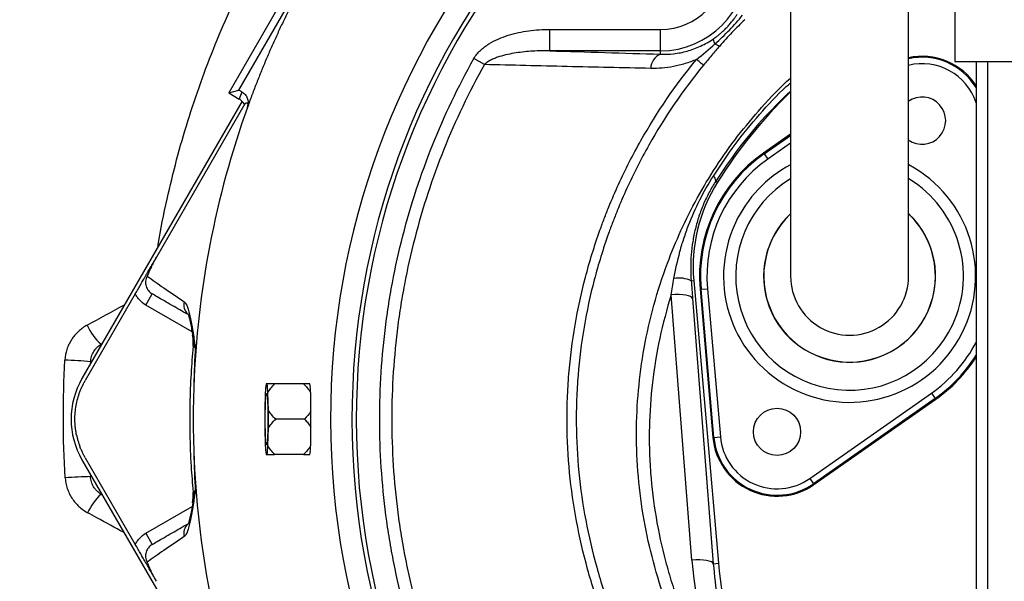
# Model space of a CAD drawing. Header units: millimetres. Extents: x 1880 to 3530, y 1446 to 3560.
# Tile 6 of 20: x 2339 to 2798, y 2324 to 2586. Entities that reach past the tile are written whole.
import ezdxf

# ---------------------------------------------------------------- set-up
doc = ezdxf.new("R2010")
doc.units = ezdxf.units.MM
doc.header["$LTSCALE"] = 2

msp = doc.modelspace()

# ---------------------------------------------------------------- linework, layer by layer
at = {"color": 7, "linetype": 'Continuous', "lineweight": 25}
for p, q in [((2511.85, 2681.95), (2436.76, 2551.9)), ((2441.48, 2553.16), (2513.11, 2677.22)), ((2775.23, 2626.48), (2775.23, 2566.48)), ((2586.45, 2571.51), (2586.45, 2581.5)), ((2586.45, 2581.5), (2638.1, 2581.5)), ((2638.1, 2571.51), (2638.1, 2581.5)), ((2638.1, 2571.51), (2586.45, 2571.51)), ((2638.1, 2569.93), (2638.1, 2571.51)), ((2556.01, 2565.11), (2551.07, 2567.88)), ((2775.23, 2566.48), (2925.23, 2566.48)), ((2785.23, 2566.48), (2785.23, 1475.86)), ((2790.52, 2566.48), (2790.52, 1475.86)), ((2436.76, 2551.9), (2441.48, 2553.16)), ((2442.86, 2552.36), (2441.48, 2553.16)), ((2442.97, 2548.04), (2368.33, 2418.77)), ((2436.76, 2551.9), (2441.69, 2549.05)), ((2444.28, 2546.76), (2403.1, 2475.42)), ((2698.73, 2532.68), (2686.08, 2523.82)), ((2686.35, 2523.43), (2686.08, 2523.82)), ((2686.35, 2523.43), (2688.07, 2520.98)), ((2663.86, 2510.82), (2664.64, 2510.32)), ((2652.39, 2464.33), (2653.54, 2464.43)), ((2653.54, 2464.43), (2665.06, 2332.71)), ((2656.97, 2460.42), (2659.96, 2460.68)), ((2659.96, 2460.68), (2665.99, 2391.66)), ((2393.21, 2458.29), (2369.88, 2417.88)), ((2398.09, 2453.03), (2401.09, 2458.23)), ((2652.74, 2334.23), (2643.09, 2457.83)), ((2653.04, 2456.11), (2662.7, 2332.51)), ((2656.97, 2460.42), (2656.5, 2460.38)), ((2656.5, 2460.38), (2662.54, 2391.36)), ((2663.01, 2391.4), (2656.97, 2460.42)), ((2454.66, 2416.33), (2454.18, 2416.33)), ((2471.6, 2416.33), (2458.18, 2416.33)), ((2453.82, 2412.15), (2453.58, 2404.06)), ((2455.26, 2404.06), (2455.02, 2412.15)), ((2707.64, 2372.24), (2764.39, 2411.98)), ((2764.39, 2411.98), (2766.11, 2409.52)), ((2766.11, 2409.52), (2709.36, 2369.79)), ((2709.63, 2369.4), (2766.38, 2409.14)), ((2766.11, 2409.52), (2766.38, 2409.14)), ((2472.08, 2399.88), (2458.66, 2399.88)), ((2453.58, 2395.7), (2453.82, 2387.61)), ((2455.02, 2387.61), (2455.26, 2395.7)), ((2663.01, 2391.4), (2662.54, 2391.36)), ((2663.01, 2391.4), (2665.99, 2391.66)), ((2454.18, 2383.43), (2454.66, 2383.43)), ((2471.6, 2383.43), (2458.18, 2383.43)), ((2368.33, 2380.99), (2442.95, 2251.75)), ((2369.88, 2381.88), (2393.21, 2341.46)), ((2707.64, 2372.24), (2709.36, 2369.79)), ((2709.36, 2369.79), (2709.63, 2369.4)), ((2398.09, 2346.72), (2401.09, 2341.53)), ((2662.7, 2332.51), (2665.06, 2332.71))]:
    msp.add_line(p, q, dxfattribs=at)
at = {"color": 8, "linetype": 'Continuous', "lineweight": 25}
for p, q in [((2686.35, 2523.43), (2698.73, 2532.1)), ((2698.73, 2528.44), (2688.07, 2520.98)), ((2419.67, 2440.58), (2398.09, 2453.03)), ((2377.73, 2435.04), (2377.27, 2434.77)), ((2377.27, 2434.77), (2377.49, 2434.63)), ((2372.36, 2426.64), (2372.33, 2425.7)), ((2372.74, 2426.4), (2372.36, 2426.64)), ((2372.3, 2374.12), (2372.33, 2373.1)), ((2372.33, 2373.1), (2372.74, 2373.36)), ((2377.49, 2365.13), (2377.23, 2364.96)), ((2377.23, 2364.96), (2377.77, 2364.64)), ((2398.09, 2346.72), (2419.66, 2359.18))]:
    msp.add_line(p, q, dxfattribs=at)
at = {"color": 7, "linetype": 'Continuous', "lineweight": 25, "flags": 128}
for points in [[(2658.12, 2564.8), (2658, 2564.9), (2657.78, 2565.07), (2657.48, 2565.32), (2657.09, 2565.63), (2656.63, 2566.01), (2656.09, 2566.45), (2655.49, 2566.94), (2654.83, 2567.48)], [(2653.04, 2456.11), (2652.76, 2456.57), (2652.13, 2456.99), (2651.18, 2457.34), (2649.94, 2457.62), (2648.45, 2457.81), (2646.77, 2457.91), (2644.97, 2457.92), (2643.09, 2457.83)], [(2453.81, 2399.88), (2453.82, 2402.77), (2453.88, 2405.5), (2453.96, 2407.9), (2454.07, 2409.84), (2454.2, 2411.19), (2454.34, 2411.89), (2454.49, 2411.89), (2454.64, 2411.19), (2454.77, 2409.84), (2454.88, 2407.9), (2454.96, 2405.5), (2455.01, 2402.77), (2455.03, 2399.88), (2455.01, 2396.98), (2454.96, 2394.26), (2454.88, 2391.85), (2454.77, 2389.92), (2454.64, 2388.56), (2454.49, 2387.87), (2454.34, 2387.87), (2454.2, 2388.56), (2454.07, 2389.92), (2453.96, 2391.85), (2453.88, 2394.26), (2453.82, 2396.98), (2453.81, 2399.88)], [(2455.02, 2402.6), (2455, 2399.88), (2455.02, 2397.16)], [(2662.7, 2332.51), (2662.41, 2332.97), (2661.78, 2333.39), (2660.83, 2333.74), (2659.59, 2334.02), (2658.11, 2334.21), (2656.43, 2334.31), (2654.62, 2334.32), (2652.74, 2334.23)]]:
    msp.add_lwpolyline(points, dxfattribs=at)
at = {"color": 7, "linetype": 'Continuous', "lineweight": 25}
msp.add_circle((2692.42, 2393.97), 11, dxfattribs=at)
for centre, radius, start, end in [((2864.23, 2471.4), 984, 117.07261, 210.37115), ((2864.23, 2471.4), 983.65, 117.07261, 210.37115), ((2850.23, 2399.88), 365.99, 100.3891, 259.77), ((2850.23, 2399.88), 356, 100.645, 259.4797), ((2850.23, 2399.88), 354, 100.6592, 259.4196), ((2638.1, 2612.01), 40.5, 270, 0), ((2638.1, 2612.01), 30.51, 270, 0), ((2640.84, 2563.12), 7.34, 111.9587, 178.6034), ((2760.04, 2538.98), 30, 32.8932, 102.2777), ((2853.23, 2405.07), 436, 160.2559, 160.7178), ((2857.55, 2388.79), 228, 134.2286, 147.7901), ((2760.04, 2538.98), 11, 234.2003, 125.8235), ((2726.23, 2466.48), 70, 125, 185), ((2726.23, 2466.48), 69.53, 125, 185), ((2726.23, 2466.48), 66.53, 125, 185), ((2660.95, 2510.87), 2.91, 359.024, 52.3381), ((2727.26, 2470.88), 74, 147.7901, 185), ((2726.23, 2466.48), 40, 133.7051, 0), ((2726.23, 2466.48), 40, 0, 46.4647), ((2646.82, 2452.93), 12.69, 63.9371, 101.3053), ((2726.23, 2466.48), 27.5, 180, 0.042), ((2394.95, 2454.68), 26.63, 204.4594, 228.3721), ((2400.2, 2435.65), 20, 354.826, 9.1758), ((2726.23, 2466.48), 70, 305, 327.4431), ((2347.02, 2133.58), 294.15, 85.058, 87.4013), ((2401.05, 2399.88), 37.78, 150, 210), ((2494.15, 2410.71), 40.36, 172.0043, 177.9643), ((2414.68, 2410.71), 40.36, 2.0357, 7.9957), ((2456.59, 2413.36), 18.29, 4.8226, 9.3352), ((2785.06, 2399.88), 331.51, 179.2774, 180.7226), ((2123.78, 2399.88), 331.51, 359.2774, 0.7226), ((2494.15, 2389.04), 40.36, 182.0357, 187.9957), ((2414.68, 2389.04), 40.36, 352.0043, 357.9643), ((2692.42, 2393.97), 30, 185, 305), ((2692.42, 2393.97), 29.53, 185, 305), ((2692.42, 2393.97), 26.53, 185, 305), ((2456.59, 2386.39), 18.29, 350.6648, 355.1774), ((2378.87, 2098.9), 274.28, 91.3662, 93.8356), ((2397.75, 2343.64), 29.6, 133.917, 154.699), ((2400.2, 2364.11), 20, 350.7418, 5.1516), ((2852.35, 2349.1), 188, 185, 220.3633)]:
    msp.add_arc(centre, radius, start, end, dxfattribs=at)
at = {"color": 8, "linetype": 'Continuous', "lineweight": 25}
for centre, radius, start, end in [((2760.04, 2538.98), 29.53, 31.4482, 102.4331), ((2760.04, 2538.98), 26.53, 18.2729, 103.946), ((2726.23, 2466.48), 58.76, 155, 61.9126), ((2726.23, 2466.48), 58.76, 117.9349, 155), ((2726.23, 2466.48), 53.11, 121.2863, 335), ((2726.23, 2466.48), 53.11, 335, 58.6126), ((2726.23, 2466.48), 40.08, 133.6962, 335), ((2726.23, 2466.48), 40.08, 335, 46.6175), ((2421.7, 2453.17), 5.93, 166.1575, 226.0222), ((2726.23, 2466.48), 66.53, 305, 332.479), ((2726.23, 2466.48), 69.53, 305, 328.0577), ((2421.72, 2346.59), 5.94, 133.3115, 193.7659)]:
    msp.add_arc(centre, radius, start, end, dxfattribs=at)
at = {"color": 7, "linetype": 'Continuous', "lineweight": 25}
for centre, major_axis, ratio, start_param, end_param in [((2851.2, 2410.92), (32.91, 375.03), 0.999566, 1.65459, 1.677825), ((2851.2, 2388.84), (-32.91, 375.03), 0.999566, 1.463768, 1.487003), ((2852.35, 2349.81), (0, 200.22), 0.999956, 1.648737, 2.346462)]:
    msp.add_ellipse(centre, major_axis=major_axis, ratio=ratio, start_param=start_param, end_param=end_param, dxfattribs=at)
for points, knots in [([(2753.23, 1544.25), (2726.83, 1544.68), (2700.56, 1546.31), (2648.27, 1551.92), (2622.26, 1555.91), (2583.42, 1563.7), (2570.58, 1566.58), (2545.12, 1572.9), (2532.5, 1576.34), (2494.95, 1587.49), (2470.34, 1596.02), (2421.95, 1615.25), (2398.17, 1625.94), (2363.15, 1643.64), (2351.58, 1649.82), (2334.39, 1659.51), (2328.69, 1662.81), (2317.34, 1669.55), (2311.71, 1672.98), (2283.83, 1690.41), (2262.31, 1705.25), (2220.81, 1736.7), (2200.83, 1753.3), (2162.41, 1788.26), (2143.96, 1806.61), (2117.45, 1835.47), (2108.81, 1845.31), (2096.15, 1860.41), (2091.98, 1865.5), (2085.79, 1873.22), (2083.74, 1875.81), (2079.68, 1881.01), (2077.67, 1883.62), (2059.68, 1907.15), (2044.76, 1928.64), (2027.4, 1956.19), (2023.99, 1961.73), (2017.31, 1972.89), (2014.03, 1978.5), (2004.36, 1995.42), (1998.15, 2006.83), (1980.18, 2041.4), (1969.11, 2064.93), (1948.81, 2112.97), (1939.58, 2137.47), (1929.22, 2168.73), (1927.21, 2175.01), (1923.33, 2187.56), (1921.45, 2193.85), (1916.02, 2212.75), (1912.66, 2225.38), (1903.34, 2263.41), (1898.17, 2288.91), (1889.85, 2340.21), (1886.72, 2366.02), (1882.51, 2417.93), (1881.43, 2444.04), (1881.41, 2476.88), (1881.47, 2483.46), (1881.72, 2496.63), (1881.92, 2503.21), (1882.7, 2522.91), (1883.48, 2536), (1886.59, 2575.1), (1889.68, 2600.97), (1897.88, 2652.33), (1902.98, 2677.81), (1915.22, 2728.4), (1922.37, 2753.49), (1934.65, 2790.83), (1939.01, 2803.22), (1948.25, 2827.91), (1953.11, 2840.13), (1968.35, 2876.38), (1979.41, 2900.01), (2003.32, 2946.25), (2016.16, 2968.86), (2043.62, 3013.03), (2058.25, 3034.6), (2081.55, 3066.15), (2089.55, 3076.54), (2101.89, 3091.92), (2106.06, 3097.01), (2114.52, 3107.12), (2118.79, 3112.13), (2140.37, 3136.9), (2158.33, 3155.9), (2195.6, 3192.33), (2214.9, 3209.76), (2254.84, 3243.05), (2275.47, 3258.92), (2307.44, 3281.53), (2318.27, 3288.87), (2334.76, 3299.57), (2340.31, 3303.09), (2351.48, 3310.02), (2357.11, 3313.44), (2374.11, 3323.53), (2385.58, 3330.03), (2402.98, 3339.42), (2408.81, 3342.49), (2416.14, 3346.26), (2417.61, 3347.01), (2420.52, 3348.54), (2421.97, 3349.33), (2426.29, 3351.74), (2429.13, 3353.42), (2431.92, 3355.16)], [0, 0, 0, 0, 0.03125, 0.03125, 0.0625, 0.0625, 0.078125, 0.078125, 0.09375, 0.09375, 0.125, 0.125, 0.15625, 0.15625, 0.171875, 0.171875, 0.179687, 0.179687, 0.1875, 0.1875, 0.21875, 0.21875, 0.25, 0.25, 0.28125, 0.28125, 0.296875, 0.296875, 0.304687, 0.304687, 0.308594, 0.308594, 0.3125, 0.3125, 0.34375, 0.34375, 0.351562, 0.351562, 0.359375, 0.359375, 0.375, 0.375, 0.40625, 0.40625, 0.4375, 0.4375, 0.445312, 0.445312, 0.453125, 0.453125, 0.46875, 0.46875, 0.5, 0.5, 0.53125, 0.53125, 0.5625, 0.5625, 0.570312, 0.570312, 0.578125, 0.578125, 0.59375, 0.59375, 0.625, 0.625, 0.65625, 0.65625, 0.6875, 0.6875, 0.703125, 0.703125, 0.71875, 0.71875, 0.75, 0.75, 0.78125, 0.78125, 0.8125, 0.8125, 0.828125, 0.828125, 0.835937, 0.835937, 0.84375, 0.84375, 0.875, 0.875, 0.90625, 0.90625, 0.9375, 0.9375, 0.953125, 0.953125, 0.960938, 0.960938, 0.96875, 0.96875, 0.984375, 0.984375, 0.992188, 0.992188, 0.994141, 0.994141, 0.996094, 0.996094, 1, 1, 1, 1]), ([(2521.74, 2677.38), (2521.1, 2676.63), (2519.84, 2675.13), (2517.96, 2672.86), (2516.1, 2670.57), (2514.25, 2668.28), (2512.42, 2665.98), (2510.61, 2663.66), (2508.81, 2661.33), (2507.04, 2658.99), (2505.27, 2656.64), (2503.53, 2654.28), (2501.79, 2651.9), (2500.08, 2649.52), (2498.38, 2647.12), (2496.7, 2644.71), (2495.04, 2642.29), (2493.39, 2639.85), (2491.76, 2637.41), (2490.14, 2634.95), (2488.55, 2632.49), (2486.96, 2630.01), (2485.4, 2627.52), (2483.85, 2625.01), (2482.32, 2622.5), (2480.8, 2619.98), (2479.3, 2617.44), (2477.33, 2614.04), (2474.9, 2609.77), (2472.06, 2604.61), (2469.29, 2599.42), (2466.6, 2594.19), (2463.98, 2588.93), (2461.43, 2583.63), (2458.96, 2578.3), (2456.55, 2572.94), (2454.23, 2567.54), (2451.97, 2562.11), (2449.79, 2556.65), (2447.68, 2551.15), (2446.33, 2547.46), (2445.66, 2545.61)], [0, 0, 0, 0, 0.019276, 0.038541, 0.057795, 0.077041, 0.096279, 0.11551, 0.134734, 0.153953, 0.173168, 0.192379, 0.211587, 0.230793, 0.249999, 0.269205, 0.288411, 0.307619, 0.32683, 0.346045, 0.365264, 0.384489, 0.40372, 0.422958, 0.442205, 0.46146, 0.480725, 0.500001, 0.538542, 0.577042, 0.615511, 0.653954, 0.692379, 0.730794, 0.769204, 0.807619, 0.846045, 0.884488, 0.922957, 0.961459, 1, 1, 1, 1]), ([(2698.73, 2623.09), (2698.73, 2616.41), (2698.73, 2603.16), (2698.73, 2583.65), (2698.73, 2564.88), (2698.73, 2547.05), (2698.73, 2530.47), (2698.73, 2515.42), (2698.73, 2502.77), (2698.73, 2492.58), (2698.73, 2484.87), (2698.73, 2479.16), (2698.73, 2474.51), (2698.73, 2471.01), (2698.73, 2468.44), (2698.73, 2467.13), (2698.73, 2466.48)], [0, 0, 0, 0, 0.079644, 0.158009, 0.235124, 0.311015, 0.385614, 0.459005, 0.531252, 0.593311, 0.65426, 0.714301, 0.773508, 0.85087, 0.926319, 1, 1, 1, 1]), ([(2753.73, 2466.48), (2753.73, 2466.88), (2753.73, 2467.72), (2753.73, 2469.16), (2753.73, 2471.07), (2753.73, 2473.53), (2753.73, 2476.68), (2753.73, 2480.56), (2753.73, 2485.74), (2753.73, 2492.96), (2753.73, 2502.63), (2753.73, 2514.84), (2753.73, 2529.05), (2753.73, 2545.1), (2753.73, 2562.78), (2753.73, 2581.85), (2753.73, 2602.1), (2753.73, 2616.01), (2753.73, 2623.09)], [0, 0, 0, 0, 0.0455211, 0.094717, 0.1476107, 0.2042751, 0.251456, 0.3008578, 0.3524187, 0.406213, 0.4702248, 0.5372899, 0.6071724, 0.6799071, 0.755587, 0.8341508, 0.9156094, 1, 1, 1, 1]), ([(2662.9, 2577.2), (2663.14, 2577.37), (2663.61, 2577.7), (2664.29, 2578.21), (2664.91, 2578.69), (2665.49, 2579.15), (2666.37, 2579.89), (2667.53, 2580.93), (2668.95, 2582.33), (2670.29, 2583.8), (2671.4, 2585.13), (2672.31, 2586.34), (2673.08, 2587.41), (2673.59, 2588.19), (2673.86, 2588.59)], [0, 0, 0, 0, 0.056649, 0.109936, 0.159864, 0.206441, 0.249676, 0.377422, 0.499016, 0.621386, 0.749674, 0.82396, 0.907391, 1, 1, 1, 1]), ([(2663.47, 2574.73), (2664.64, 2575.75), (2665.78, 2576.8), (2668.01, 2578.95), (2669.1, 2580.04), (2671.24, 2582.28), (2672.29, 2583.41), (2674.35, 2585.73), (2675.35, 2586.91), (2676.32, 2588.12)], [0, 0, 0, 0, 0.25, 0.25, 0.5, 0.5, 0.75, 0.75, 1, 1, 1, 1]), ([(2677.4, 2586), (2675.36, 2584.05), (2673.36, 2582.06), (2669.45, 2577.97), (2667.52, 2575.87), (2665.67, 2573.74)], [0, 0, 0, 0, 0.5, 0.5, 1, 1, 1, 1]), ([(2551.07, 2567.88), (2551.89, 2569.34), (2552.94, 2570.6), (2554.73, 2572.29), (2555.37, 2572.83), (2556.69, 2573.83), (2557.37, 2574.29), (2559.46, 2575.59), (2560.92, 2576.34), (2563.93, 2577.66), (2565.49, 2578.24), (2570.19, 2579.71), (2573.38, 2580.39), (2579.86, 2581.29), (2583.16, 2581.5), (2586.45, 2581.5)], [0, 0, 0, 0, 0.125, 0.125, 0.1875, 0.1875, 0.25, 0.25, 0.375, 0.375, 0.5, 0.5, 0.75, 0.75, 1, 1, 1, 1]), ([(2638.1, 2569.93), (2640.11, 2569.85), (2642.14, 2569.92), (2645.24, 2570.27), (2646.29, 2570.43), (2648.39, 2570.84), (2649.44, 2571.08), (2652.6, 2571.96), (2654.7, 2572.72), (2657.84, 2574.17), (2658.88, 2574.72), (2660.92, 2575.88), (2661.92, 2576.52), (2662.9, 2577.2)], [0, 0, 0, 0, 0.25, 0.25, 0.375, 0.375, 0.5, 0.5, 0.75, 0.75, 0.875, 0.875, 1, 1, 1, 1]), ([(2663.47, 2574.73), (2663.18, 2575.38), (2662.98, 2575.92), (2662.78, 2576.76), (2662.79, 2577.05), (2662.9, 2577.2)], [0, 0, 0, 0, 0.5, 0.5, 1, 1, 1, 1]), ([(2586.45, 2571.51), (2583.82, 2571.55), (2581.18, 2571.49), (2575.93, 2571.18), (2573.31, 2570.92), (2569.41, 2570.32), (2568.11, 2570.08), (2565.53, 2569.51), (2564.25, 2569.19), (2562.36, 2568.59), (2561.74, 2568.38), (2560.5, 2567.9), (2559.89, 2567.64), (2558.7, 2567.06), (2558.12, 2566.74), (2557.01, 2566.01), (2556.48, 2565.6), (2556.01, 2565.11)], [0, 0, 0, 0, 0.25, 0.25, 0.5, 0.5, 0.625, 0.625, 0.75, 0.75, 0.8125, 0.8125, 0.875, 0.875, 0.9375, 0.9375, 1, 1, 1, 1]), ([(2665.67, 2573.74), (2664.39, 2572.28), (2663.13, 2570.8), (2660.62, 2567.82), (2659.37, 2566.32), (2658.12, 2564.8)], [0, 0, 0, 0, 0.5, 0.5, 1, 1, 1, 1]), ([(2665.67, 2573.74), (2665.51, 2573.71), (2665.24, 2573.78), (2664.5, 2574.11), (2664.03, 2574.38), (2663.47, 2574.73)], [0, 0, 0, 0, 0.5, 0.5, 1, 1, 1, 1]), ([(2554.02, 2226.68), (2546.45, 2239.66), (2539.82, 2252.98), (2528.33, 2280.26), (2523.48, 2294.22), (2517.56, 2315.65), (2515.82, 2322.87), (2513.54, 2333.83), (2512.84, 2337.5), (2511.56, 2344.89), (2510.98, 2348.61), (2508.38, 2367.15), (2507.29, 2381.98), (2507.03, 2411.61), (2507.85, 2426.42), (2510.1, 2444.93), (2510.61, 2448.63), (2511.75, 2456.03), (2512.39, 2459.73), (2514.47, 2470.79), (2516.09, 2478.08), (2521.65, 2499.71), (2526.26, 2513.8), (2537.3, 2541.33), (2543.72, 2554.77), (2551.07, 2567.88)], [0, 0, 0, 0, 0.125, 0.125, 0.25, 0.25, 0.3125, 0.3125, 0.34375, 0.34375, 0.375, 0.375, 0.5, 0.5, 0.625, 0.625, 0.65625, 0.65625, 0.6875, 0.6875, 0.75, 0.75, 0.875, 0.875, 1, 1, 1, 1]), ([(2654.31, 2227.1), (2645.52, 2239.76), (2637.54, 2252.84), (2626.76, 2273.07), (2623.36, 2279.92), (2619.36, 2288.61), (2618.58, 2290.35), (2617.03, 2293.85), (2616.26, 2295.61), (2614.01, 2300.9), (2612.59, 2304.47), (2609.89, 2311.68), (2608.62, 2315.33), (2606.24, 2322.65), (2605.13, 2326.33), (2602.05, 2337.39), (2600.32, 2344.83), (2597.53, 2359.8), (2596.46, 2367.34), (2594.97, 2382.54), (2594.57, 2390.19), (2594.49, 2399.83), (2594.5, 2401.76), (2594.56, 2405.62), (2594.61, 2407.54), (2594.83, 2413.31), (2595.05, 2417.13), (2595.99, 2428.56), (2596.95, 2436.13), (2599.52, 2451.13), (2601.13, 2458.58), (2605, 2473.35), (2607.26, 2480.68), (2610.5, 2489.76), (2611.17, 2491.57), (2612.54, 2495.17), (2613.25, 2496.96), (2615.42, 2502.3), (2616.93, 2505.81), (2621.71, 2516.24), (2625.17, 2523.03), (2636.42, 2542.91), (2645.03, 2555.53), (2654.83, 2567.48)], [0, 0, 0, 0, 0.125, 0.125, 0.1875, 0.1875, 0.203125, 0.203125, 0.21875, 0.21875, 0.25, 0.25, 0.28125, 0.28125, 0.3125, 0.3125, 0.375, 0.375, 0.4375, 0.4375, 0.5, 0.5, 0.515625, 0.515625, 0.53125, 0.53125, 0.5625, 0.5625, 0.625, 0.625, 0.6875, 0.6875, 0.75, 0.75, 0.765625, 0.765625, 0.78125, 0.78125, 0.8125, 0.8125, 0.875, 0.875, 1, 1, 1, 1]), ([(2654.83, 2567.48), (2653.08, 2566.72), (2651.31, 2566.08), (2648.64, 2565.26), (2647.74, 2565.01), (2645.95, 2564.57), (2645.04, 2564.37), (2640.56, 2563.51), (2637.01, 2563.23), (2633.51, 2563.3)], [0, 0, 0, 0, 0.25, 0.25, 0.375, 0.375, 0.5, 0.5, 1, 1, 1, 1]), ([(2556.01, 2565.11), (2548.79, 2552.26), (2542.49, 2539.08), (2531.65, 2512.08), (2527.11, 2498.26), (2521.64, 2477.06), (2520.05, 2469.92), (2517.99, 2459.07), (2517.36, 2455.44), (2516.23, 2448.18), (2515.73, 2444.55), (2513.51, 2426.4), (2512.68, 2411.88), (2512.9, 2382.81), (2513.94, 2368.27), (2516.45, 2350.08), (2517.02, 2346.44), (2518.26, 2339.18), (2518.95, 2335.56), (2520.43, 2328.34), (2521.23, 2324.74), (2522.95, 2317.59), (2523.86, 2314.03), (2528.72, 2296.34), (2533.51, 2282.51), (2542.04, 2262.25), (2545.11, 2255.57), (2551.71, 2242.39), (2555.22, 2235.91), (2558.95, 2229.55)], [0, 0, 0, 0, 0.125, 0.125, 0.25, 0.25, 0.3125, 0.3125, 0.34375, 0.34375, 0.375, 0.375, 0.5, 0.5, 0.625, 0.625, 0.65625, 0.65625, 0.6875, 0.6875, 0.71875, 0.71875, 0.75, 0.75, 0.875, 0.875, 0.9375, 0.9375, 1, 1, 1, 1]), ([(2633.51, 2563.3), (2620.46, 2563.57), (2607.5, 2563.86), (2581.68, 2564.47), (2568.82, 2564.78), (2556.01, 2565.11)], [0, 0, 0, 0, 0.5, 0.5, 1, 1, 1, 1]), ([(2658.12, 2564.8), (2648.48, 2553.02), (2640, 2540.59), (2628.94, 2520.99), (2625.53, 2514.3), (2620.83, 2504.03), (2619.34, 2500.56), (2617.2, 2495.31), (2616.51, 2493.54), (2615.16, 2490), (2614.5, 2488.21), (2611.31, 2479.26), (2609.09, 2472.04), (2605.29, 2457.49), (2603.7, 2450.15), (2601.18, 2435.37), (2600.25, 2427.92), (2599.33, 2416.66), (2599.11, 2412.89), (2598.9, 2407.21), (2598.85, 2405.32), (2598.8, 2401.52), (2598.79, 2399.61), (2598.87, 2390.12), (2599.28, 2382.58), (2600.75, 2367.61), (2601.82, 2360.19), (2604.59, 2345.44), (2606.3, 2338.12), (2609.34, 2327.22), (2610.44, 2323.6), (2612.79, 2316.39), (2614.05, 2312.79), (2616.72, 2305.69), (2618.12, 2302.18), (2621.08, 2295.23), (2622.61, 2291.78), (2627.34, 2281.51), (2630.68, 2274.77), (2641.28, 2254.81), (2649.1, 2241.9), (2657.7, 2229.4)], [0, 0, 0, 0, 0.125, 0.125, 0.1875, 0.1875, 0.21875, 0.21875, 0.234375, 0.234375, 0.25, 0.25, 0.3125, 0.3125, 0.375, 0.375, 0.4375, 0.4375, 0.46875, 0.46875, 0.484375, 0.484375, 0.5, 0.5, 0.5625, 0.5625, 0.625, 0.625, 0.6875, 0.6875, 0.71875, 0.71875, 0.75, 0.75, 0.78125, 0.78125, 0.8125, 0.8125, 0.875, 0.875, 1, 1, 1, 1]), ([(2444.1, 2546.45), (2443.84, 2546.99), (2443.5, 2547.49), (2442.89, 2548.15), (2442.67, 2548.35), (2442.2, 2548.73), (2441.95, 2548.9), (2441.69, 2549.05)], [0, 0, 0, 0, 0.5, 0.5, 0.75, 0.75, 1, 1, 1, 1]), ([(2442.86, 2552.36), (2443.44, 2552.03), (2443.95, 2551.61), (2444.82, 2550.61), (2445.17, 2550.05), (2445.67, 2548.82), (2445.81, 2548.18), (2445.89, 2546.85), (2445.82, 2546.19), (2445.64, 2545.56)], [0, 0, 0, 0, 0.25, 0.25, 0.5, 0.5, 0.75, 0.75, 1, 1, 1, 1]), ([(2445.49, 2545.15), (2438, 2524.28), (2432.13, 2502.83), (2423.76, 2459.27), (2421.26, 2437.18), (2420.48, 2415.02)], [0, 0, 0, 0, 0.5, 0.5, 1, 1, 1, 1]), ([(2445.51, 2545.14), (2445.53, 2545.2), (2445.56, 2545.33), (2445.61, 2545.49), (2445.65, 2545.63), (2445.68, 2545.75), (2445.71, 2545.86), (2445.72, 2545.94), (2445.74, 2546.02), (2445.74, 2546.09), (2445.75, 2546.16), (2445.76, 2546.24), (2445.76, 2546.36), (2445.76, 2546.51), (2445.73, 2546.7), (2445.67, 2546.87), (2445.56, 2547.04), (2445.39, 2547.16), (2445.16, 2547.19), (2444.89, 2547.13), (2444.59, 2546.99), (2444.39, 2546.84), (2444.28, 2546.76)], [0, 0, 0, 0, 0.004435, 0.008874, 0.01332, 0.017778, 0.022249, 0.026739, 0.031249, 0.038052, 0.045551, 0.053747, 0.062638, 0.09142, 0.125381, 0.182807, 0.250661, 0.365347, 0.500628, 0.648588, 0.815045, 1, 1, 1, 1]), ([(2644.33, 2465.37), (2645.05, 2469.58), (2645.98, 2473.77), (2647.69, 2480), (2648.31, 2482.07), (2649.66, 2486.16), (2650.38, 2488.19), (2652.7, 2494.21), (2654.44, 2498.15), (2658.32, 2505.84), (2660.44, 2509.56), (2662.73, 2513.17)], [0, 0, 0, 0, 0.25, 0.25, 0.375, 0.375, 0.5, 0.5, 0.75, 0.75, 1, 1, 1, 1]), ([(2663.86, 2510.82), (2662.78, 2509.14), (2661.77, 2507.41), (2659.88, 2503.86), (2659, 2502.03), (2657.39, 2498.28), (2656.66, 2496.37), (2655.37, 2492.51), (2654.81, 2490.55), (2653.84, 2486.6), (2653.43, 2484.61), (2652.78, 2480.57), (2652.54, 2478.53), (2652.06, 2472.42), (2652.07, 2468.36), (2652.39, 2464.33)], [0, 0, 0, 0, 0.125, 0.125, 0.25, 0.25, 0.375, 0.375, 0.5, 0.5, 0.625, 0.625, 0.75, 0.75, 1, 1, 1, 1]), ([(2393.21, 2458.29), (2393.65, 2459.05), (2394.07, 2459.79), (2394.91, 2461.24), (2395.32, 2461.94), (2396.11, 2463.31), (2396.49, 2463.98), (2397.08, 2465), (2397.28, 2465.34), (2397.59, 2465.88), (2397.69, 2466.06), (2397.91, 2466.43), (2398.02, 2466.63), (2398.24, 2467.01), (2398.35, 2467.19), (2398.56, 2467.57), (2398.67, 2467.76), (2398.99, 2468.3), (2399.19, 2468.65), (2399.79, 2469.68), (2400.17, 2470.35), (2400.97, 2471.73), (2401.37, 2472.43), (2402.22, 2473.89), (2402.66, 2474.65), (2403.1, 2475.42)], [0, 0, 0, 0, 0.125, 0.125, 0.25, 0.25, 0.375, 0.375, 0.4375, 0.4375, 0.46875, 0.46875, 0.5, 0.5, 0.53125, 0.53125, 0.5625, 0.5625, 0.625, 0.625, 0.75, 0.75, 0.875, 0.875, 1, 1, 1, 1]), ([(2403.1, 2475.42), (2402.61, 2474.58), (2402.15, 2473.75), (2401.29, 2472.11), (2400.89, 2471.33), (2400.18, 2469.84), (2399.85, 2469.12), (2399.4, 2468.09), (2399.26, 2467.76), (2398.99, 2467.1), (2398.86, 2466.77), (2398.73, 2466.46)], [0, 0, 0, 0, 0.25, 0.25, 0.5, 0.5, 0.75, 0.75, 0.875, 0.875, 1, 1, 1, 1]), ([(2398.73, 2466.46), (2398.33, 2465.76), (2398.09, 2464.98), (2397.96, 2463.8), (2397.96, 2463.4), (2398.03, 2462.61), (2398.11, 2462.23), (2398.34, 2461.47), (2398.49, 2461.1), (2398.85, 2460.4), (2399.07, 2460.07), (2399.56, 2459.45), (2399.84, 2459.17), (2400.43, 2458.66), (2400.75, 2458.43), (2401.09, 2458.23)], [0, 0, 0, 0, 0.25, 0.25, 0.375, 0.375, 0.5, 0.5, 0.625, 0.625, 0.75, 0.75, 0.875, 0.875, 1, 1, 1, 1]), ([(2398.73, 2466.46), (2401.11, 2464.8), (2403.69, 2463), (2409.39, 2459.06), (2412.5, 2456.92), (2415.95, 2454.58)], [0, 0, 0, 0, 0.5, 0.5, 1, 1, 1, 1]), ([(2398.09, 2453.03), (2397.03, 2453.64), (2396.09, 2454.4), (2394.85, 2455.73), (2394.46, 2456.21), (2393.78, 2457.22), (2393.47, 2457.74), (2393.21, 2458.29)], [0, 0, 0, 0, 0.5, 0.5, 0.75, 0.75, 1, 1, 1, 1]), ([(2417.48, 2448.77), (2415.08, 2450.15), (2409.86, 2453.17), (2404.72, 2456.13), (2401.84, 2457.8), (2401.09, 2458.23)], [0, 0, 0, 0, 0.387627, 0.84247, 1, 1, 1, 1]), ([(2643.09, 2457.83), (2640.98, 2451.12), (2639.2, 2444.36), (2636.29, 2430.73), (2635.15, 2423.85), (2633.52, 2410), (2633.03, 2403.02), (2632.85, 2394.22), (2632.83, 2392.45), (2632.84, 2388.93), (2632.87, 2387.16), (2633.01, 2381.89), (2633.19, 2378.39), (2634.5, 2360.96), (2636.84, 2347.22), (2641.33, 2330.31), (2642.3, 2326.93), (2643.88, 2321.9), (2644.43, 2320.22), (2645.56, 2316.88), (2646.15, 2315.2), (2647.36, 2311.88), (2647.98, 2310.22), (2649.25, 2306.93), (2649.91, 2305.3), (2651.92, 2300.41), (2653.3, 2297.17), (2660.43, 2281.1), (2666.85, 2268.61), (2677.61, 2250.46), (2681.38, 2244.5), (2689.32, 2232.79), (2693.48, 2227.03), (2706.54, 2210.08), (2715.89, 2199.37), (2730.81, 2184.18), (2735.94, 2179.26), (2743.85, 2172.09), (2746.53, 2169.74), (2750.6, 2166.26), (2751.96, 2165.11), (2754.72, 2162.83), (2756.1, 2161.7), (2757.5, 2160.58)], [0, 0, 0, 0, 0.0625, 0.0625, 0.125, 0.125, 0.1875, 0.1875, 0.203125, 0.203125, 0.21875, 0.21875, 0.25, 0.25, 0.375, 0.375, 0.40625, 0.40625, 0.421875, 0.421875, 0.4375, 0.4375, 0.453125, 0.453125, 0.46875, 0.46875, 0.5, 0.5, 0.625, 0.625, 0.6875, 0.6875, 0.75, 0.75, 0.875, 0.875, 0.9375, 0.9375, 0.96875, 0.96875, 0.984375, 0.984375, 1, 1, 1, 1]), ([(2415.95, 2454.58), (2416.57, 2454.16), (2417.09, 2453.3), (2417.79, 2451.46), (2418.01, 2450.75), (2418.33, 2449.57), (2418.44, 2449.15), (2418.64, 2448.28), (2418.74, 2447.82), (2419.23, 2445.47), (2419.6, 2443.32), (2420.17, 2439.74), (2420.37, 2438.49), (2420.67, 2436.53), (2420.77, 2435.87), (2420.93, 2434.86), (2420.98, 2434.52), (2421.09, 2433.83), (2421.14, 2433.49), (2421.19, 2433.14)], [0, 0, 0, 0, 0.25, 0.25, 0.375, 0.375, 0.4375, 0.4375, 0.5, 0.5, 0.75, 0.75, 0.875, 0.875, 0.9375, 0.9375, 0.96875, 0.96875, 1, 1, 1, 1]), ([(2417.69, 2448.98), (2417.68, 2448.99), (2417.63, 2449.06), (2417.82, 2448.75), (2418.09, 2447.98), (2418.51, 2446.55), (2418.97, 2444.47), (2419.48, 2441.78), (2419.84, 2439.57), (2420.02, 2438.47)], [0, 0, 0, 0, 0.0129981, 0.1304575, 0.265218, 0.4213491, 0.5999424, 0.799775, 1, 1, 1, 1]), ([(2370.72, 2443.65), (2369.24, 2442.84), (2367.89, 2441.87), (2366.05, 2440.17), (2365.47, 2439.56), (2364.39, 2438.27), (2363.89, 2437.6), (2362.99, 2436.2), (2362.58, 2435.47), (2361.85, 2433.96), (2361.54, 2433.17), (2360.76, 2430.77), (2360.45, 2429.12), (2360.36, 2427.43)], [0, 0, 0, 0, 0.25, 0.25, 0.375, 0.375, 0.5, 0.5, 0.625, 0.625, 0.75, 0.75, 1, 1, 1, 1]), ([(2372.36, 2426.64), (2372.41, 2427.48), (2372.56, 2428.29), (2372.92, 2429.48), (2373.07, 2429.88), (2373.41, 2430.63), (2373.61, 2431), (2374.03, 2431.7), (2374.26, 2432.04), (2374.77, 2432.68), (2375.05, 2432.99), (2375.92, 2433.85), (2376.56, 2434.35), (2377.27, 2434.77)], [0, 0, 0, 0, 0.25, 0.25, 0.375, 0.375, 0.5, 0.5, 0.625, 0.625, 0.75, 0.75, 1, 1, 1, 1]), ([(2420.15, 2433.85), (2419.79, 2429.57), (2419.05, 2420.71), (2418.55, 2406.95), (2418.55, 2392.6), (2419.06, 2378.83), (2419.81, 2369.94), (2420.15, 2365.92)], [0, 0, 0, 0, 0.189157, 0.392407, 0.606676, 0.821909, 1, 1, 1, 1]), ([(2421.19, 2433.14), (2421, 2430.12), (2420.85, 2427.1), (2420.67, 2422.57), (2420.63, 2421.06), (2420.55, 2418.04), (2420.52, 2416.53), (2420.5, 2415.01)], [0, 0, 0, 0, 0.5, 0.5, 0.75, 0.75, 1, 1, 1, 1]), ([(2365.87, 2392.24), (2365.82, 2392.51), (2365.7, 2393.05), (2365.56, 2393.87), (2365.43, 2394.69), (2365.32, 2395.5), (2365.22, 2396.33), (2365.15, 2397.15), (2365.1, 2397.98), (2365.03, 2399.63), (2365.07, 2402.11), (2365.43, 2405.42), (2366.09, 2408.67), (2366.89, 2411.33), (2367.68, 2413.4), (2368.34, 2414.93), (2369.06, 2416.43), (2369.6, 2417.39), (2369.88, 2417.88)], [0, 0, 0, 0, 0.031278, 0.062496, 0.093671, 0.124817, 0.155953, 0.187093, 0.218256, 0.249456, 0.373927, 0.499002, 0.624284, 0.749251, 0.812094, 0.874744, 0.937335, 1, 1, 1, 1]), ([(2458.18, 2416.33), (2457.5, 2416.33), (2456.85, 2416.33), (2455.66, 2416.33), (2455.11, 2416.33), (2454.66, 2416.33)], [0, 0, 0, 0, 0.5, 0.5, 1, 1, 1, 1]), ([(2455.02, 2412.15), (2455.42, 2412.92), (2455.9, 2413.64), (2456.97, 2415.03), (2457.56, 2415.69), (2458.18, 2416.33)], [0, 0, 0, 0, 0.5, 0.5, 1, 1, 1, 1]), ([(2471.6, 2416.33), (2472.23, 2415.71), (2472.83, 2415.08), (2473.95, 2413.74), (2474.46, 2413.05), (2474.9, 2412.32)], [0, 0, 0, 0, 0.5, 0.5, 1, 1, 1, 1]), ([(2474.63, 2416.33), (2474.26, 2416.33), (2473.8, 2416.33), (2472.77, 2416.33), (2472.2, 2416.33), (2471.6, 2416.33)], [0, 0, 0, 0, 0.5, 0.5, 1, 1, 1, 1]), ([(2474.9, 2412.32), (2474.89, 2412.83), (2474.87, 2413.3), (2474.84, 2414.16), (2474.83, 2414.55), (2474.81, 2414.9)], [0, 0, 0, 0, 0.5, 0.5, 1, 1, 1, 1]), ([(2458.66, 2399.88), (2458, 2400.52), (2457.38, 2401.18), (2456.22, 2402.57), (2455.69, 2403.3), (2455.26, 2404.06)], [0, 0, 0, 0, 0.5, 0.5, 1, 1, 1, 1]), ([(2474.97, 2396.19), (2474.97, 2397.41), (2474.97, 2398.64), (2474.97, 2401.11), (2474.97, 2402.36), (2474.97, 2403.57)], [0, 0, 0, 0, 0.5, 0.5, 1, 1, 1, 1]), ([(2455.26, 2395.7), (2455.7, 2396.46), (2456.22, 2397.18), (2457.37, 2398.58), (2458.01, 2399.24), (2458.66, 2399.88)], [0, 0, 0, 0, 0.5, 0.5, 1, 1, 1, 1]), ([(2472.08, 2399.88), (2472.63, 2399.31), (2473.15, 2398.73), (2474.13, 2397.5), (2474.58, 2396.85), (2474.97, 2396.19)], [0, 0, 0, 0, 0.5, 0.5, 1, 1, 1, 1]), ([(2365.87, 2392.24), (2365.93, 2391.99), (2366.04, 2391.49), (2366.23, 2390.74), (2366.43, 2390), (2366.65, 2389.26), (2366.89, 2388.53), (2367.05, 2388.04), (2367.14, 2387.8)], [0, 0, 0, 0, 0.166794, 0.333435, 0.5, 0.666565, 0.833206, 1, 1, 1, 1]), ([(2369.88, 2381.88), (2369.74, 2382.11), (2369.47, 2382.59), (2369.09, 2383.31), (2368.72, 2384.04), (2368.37, 2384.77), (2368.04, 2385.52), (2367.72, 2386.27), (2367.42, 2387.03), (2367.23, 2387.54), (2367.14, 2387.8)], [0, 0, 0, 0, 0.1250078, 0.2498849, 0.3746954, 0.4995038, 0.6243743, 0.7493712, 0.8745585, 1, 1, 1, 1]), ([(2458.18, 2383.43), (2457.56, 2384.07), (2456.97, 2384.73), (2455.9, 2386.12), (2455.42, 2386.85), (2455.02, 2387.61)], [0, 0, 0, 0, 0.5, 0.5, 1, 1, 1, 1]), ([(2474.9, 2387.44), (2474.46, 2386.71), (2473.95, 2386.02), (2472.84, 2384.69), (2472.23, 2384.04), (2471.6, 2383.43)], [0, 0, 0, 0, 0.5, 0.5, 1, 1, 1, 1]), ([(2474.81, 2384.86), (2474.83, 2385.2), (2474.84, 2385.59), (2474.87, 2386.46), (2474.89, 2386.93), (2474.9, 2387.44)], [0, 0, 0, 0, 0.5, 0.5, 1, 1, 1, 1]), ([(2420.48, 2384.74), (2421.26, 2362.58), (2423.76, 2340.48), (2432.13, 2296.93), (2438, 2275.48), (2445.49, 2254.61)], [0, 0, 0, 0, 0.5, 0.5, 1, 1, 1, 1]), ([(2420.5, 2384.74), (2420.52, 2383.23), (2420.55, 2381.72), (2420.63, 2378.7), (2420.77, 2374.16), (2421, 2369.63), (2421.19, 2366.62)], [0, 0, 0, 0, 0.25, 0.25, 0.5, 1, 1, 1, 1]), ([(2454.66, 2383.43), (2455.12, 2383.43), (2455.66, 2383.43), (2456.86, 2383.43), (2457.51, 2383.43), (2458.18, 2383.43)], [0, 0, 0, 0, 0.5, 0.5, 1, 1, 1, 1]), ([(2471.6, 2383.43), (2472.2, 2383.43), (2472.77, 2383.43), (2473.8, 2383.43), (2474.26, 2383.43), (2474.63, 2383.43)], [0, 0, 0, 0, 0.5, 0.5, 1, 1, 1, 1]), ([(2360.52, 2372.56), (2360.62, 2370.86), (2360.94, 2369.21), (2361.74, 2366.81), (2362.06, 2366.02), (2362.8, 2364.5), (2363.21, 2363.77), (2364.13, 2362.36), (2364.63, 2361.69), (2365.72, 2360.4), (2366.31, 2359.79), (2368.16, 2358.09), (2369.51, 2357.11), (2371, 2356.29)], [0, 0, 0, 0, 0.25, 0.25, 0.375, 0.375, 0.5, 0.5, 0.625, 0.625, 0.75, 0.75, 1, 1, 1, 1]), ([(2377.23, 2364.96), (2376.51, 2365.38), (2375.87, 2365.88), (2375, 2366.75), (2374.72, 2367.06), (2374.21, 2367.7), (2373.98, 2368.04), (2373.56, 2368.74), (2373.37, 2369.11), (2373.03, 2369.86), (2372.88, 2370.25), (2372.52, 2371.44), (2372.37, 2372.26), (2372.33, 2373.1)], [0, 0, 0, 0, 0.25, 0.25, 0.375, 0.375, 0.5, 0.5, 0.625, 0.625, 0.75, 0.75, 1, 1, 1, 1]), ([(2421.19, 2366.62), (2421.17, 2366.44), (2421.14, 2366.27), (2421.09, 2365.92), (2421.01, 2365.41), (2420.82, 2364.22), (2420.67, 2363.23), (2420.37, 2361.29), (2420.18, 2360.04), (2419.61, 2356.47), (2419.24, 2354.31), (2418.74, 2351.95), (2418.64, 2351.5), (2418.44, 2350.62), (2418.34, 2350.2), (2418.02, 2349.01), (2417.8, 2348.31), (2417.09, 2346.46), (2416.58, 2345.6), (2415.95, 2345.17)], [0, 0, 0, 0, 0.015625, 0.015625, 0.03125, 0.0625, 0.125, 0.125, 0.25, 0.25, 0.5, 0.5, 0.5625, 0.5625, 0.625, 0.625, 0.75, 0.75, 1, 1, 1, 1]), ([(2420.02, 2361.3), (2420.01, 2361.21), (2419.77, 2359.68), (2419.38, 2357.39), (2418.83, 2354.59), (2418.36, 2352.65), (2417.98, 2351.43), (2417.7, 2350.8), (2417.7, 2350.8), (2417.7, 2350.81)], [0, 0, 0, 0, 0.015786, 0.255862, 0.454355, 0.632763, 0.788885, 0.923115, 1, 1, 1, 1]), ([(2401.09, 2341.53), (2401.84, 2341.96), (2404.72, 2343.62), (2409.87, 2346.59), (2415.1, 2349.62), (2417.52, 2351.01)], [0, 0, 0, 0, 0.157229, 0.611203, 1, 1, 1, 1]), ([(2393.21, 2341.46), (2393.47, 2342.02), (2393.78, 2342.54), (2394.46, 2343.54), (2394.85, 2344.02), (2396.09, 2345.36), (2397.03, 2346.11), (2398.09, 2346.72)], [0, 0, 0, 0, 0.25, 0.25, 0.5, 0.5, 1, 1, 1, 1]), ([(2403.1, 2324.34), (2402.66, 2325.09), (2402.23, 2325.83), (2401.39, 2327.29), (2400.99, 2327.99), (2400.2, 2329.36), (2399.81, 2330.02), (2399.23, 2331.04), (2399.03, 2331.39), (2398.72, 2331.92), (2398.61, 2332.1), (2398.4, 2332.48), (2398.28, 2332.67), (2398.07, 2333.05), (2397.96, 2333.24), (2397.74, 2333.61), (2397.63, 2333.8), (2397.32, 2334.35), (2397.12, 2334.7), (2396.52, 2335.73), (2396.13, 2336.4), (2395.34, 2337.78), (2394.93, 2338.48), (2394.09, 2339.94), (2393.65, 2340.7), (2393.21, 2341.46)], [0, 0, 0, 0, 0.125, 0.125, 0.25, 0.25, 0.375, 0.375, 0.4375, 0.4375, 0.46875, 0.46875, 0.5, 0.5, 0.53125, 0.53125, 0.5625, 0.5625, 0.625, 0.625, 0.75, 0.75, 0.875, 0.875, 1, 1, 1, 1]), ([(2401.09, 2341.53), (2400.75, 2341.33), (2400.43, 2341.1), (2399.84, 2340.59), (2399.56, 2340.3), (2399.07, 2339.69), (2398.85, 2339.36), (2398.49, 2338.66), (2398.34, 2338.29), (2398.11, 2337.53), (2398.03, 2337.14), (2397.96, 2336.35), (2397.96, 2335.95), (2398.09, 2334.78), (2398.33, 2334), (2398.73, 2333.3)], [0, 0, 0, 0, 0.125, 0.125, 0.25, 0.25, 0.375, 0.375, 0.5, 0.5, 0.625, 0.625, 0.75, 0.75, 1, 1, 1, 1]), ([(2415.95, 2345.17), (2412.5, 2342.83), (2409.39, 2340.69), (2403.69, 2336.76), (2401.11, 2334.96), (2398.73, 2333.3)], [0, 0, 0, 0, 0.5, 0.5, 1, 1, 1, 1]), ([(2403.1, 2324.34), (2402.61, 2325.18), (2402.15, 2326.01), (2401.29, 2327.65), (2400.89, 2328.43), (2400.18, 2329.92), (2399.85, 2330.64), (2399.4, 2331.66), (2399.26, 2332), (2398.99, 2332.66), (2398.86, 2332.98), (2398.73, 2333.3)], [0, 0, 0, 0, 0.25, 0.25, 0.5, 0.5, 0.75, 0.75, 0.875, 0.875, 1, 1, 1, 1]), ([(2662.7, 2332.51), (2663.13, 2327), (2663.79, 2321.51), (2665.15, 2313.33), (2665.66, 2310.61), (2666.8, 2305.22), (2667.43, 2302.54), (2670.84, 2289.26), (2674.47, 2278.93), (2681.26, 2263.91), (2683.74, 2258.97), (2687.83, 2251.7), (2689.25, 2249.29), (2692.19, 2244.56), (2693.7, 2242.23), (2701.55, 2230.75), (2708.61, 2222.12), (2716.49, 2214.08)], [0, 0, 0, 0, 0.125, 0.125, 0.1875, 0.1875, 0.25, 0.25, 0.5, 0.5, 0.625, 0.625, 0.6875, 0.6875, 0.75, 0.75, 1, 1, 1, 1])]:
    msp.add_open_spline(points, degree=3, knots=knots, dxfattribs=at)
at = {"color": 8, "linetype": 'Continuous', "lineweight": 25}
for points, knots in [([(2403.71, 2480.04), (2403.77, 2480.45), (2404.86, 2487.96), (2407.75, 2501.53), (2412.34, 2520.71), (2417.59, 2538.83), (2423.58, 2556.76), (2430.4, 2574.59), (2438.03, 2592.25), (2446.51, 2609.73), (2455.79, 2626.87), (2465.72, 2643.41), (2476.26, 2659.3), (2487.37, 2674.57), (2499.18, 2689.37), (2511.74, 2703.78), (2524.98, 2717.76), (2538.96, 2731.27), (2550.21, 2741.5), (2556.96, 2747.03), (2558.67, 2748.44)], [0, 0, 0, 0, 0.003917, 0.071908, 0.131314, 0.190721, 0.25055, 0.31038, 0.371563, 0.432747, 0.494412, 0.556078, 0.615535, 0.674991, 0.734905, 0.794821, 0.856069, 0.917318, 0.97897, 1, 1, 1, 1]), ([(2785.23, 2137.41), (2782.23, 2138.91), (2774.77, 2142.64), (2763.18, 2150.23), (2750.43, 2159.88), (2737.98, 2170.7), (2723.91, 2184.06), (2708.52, 2200.22), (2692.11, 2220.11), (2676.88, 2241.58), (2662.97, 2264.77), (2650.67, 2289.01), (2641.16, 2312.01), (2634.48, 2333.37), (2630.12, 2352.98), (2627.45, 2373.05), (2626.58, 2393.29), (2627.53, 2413.34), (2630.22, 2433.26), (2634.72, 2453.09), (2640.6, 2471.34), (2647.48, 2487.96), (2655.02, 2502.98), (2663.84, 2517.67), (2673.82, 2531.82), (2685.46, 2545.57), (2693.8, 2554.61), (2698.7, 2558.79), (2698.73, 2558.82)], [0, 0, 0, 0, 0.019764, 0.049212, 0.081883, 0.114602, 0.147311, 0.197525, 0.247737, 0.301482, 0.355228, 0.410198, 0.465147, 0.505243, 0.545337, 0.586566, 0.627793, 0.667943, 0.708095, 0.749457, 0.79082, 0.823857, 0.857913, 0.891968, 0.926801, 0.961634, 0.99979, 1, 1, 1, 1]), ([(2662.73, 2513.17), (2666.02, 2518.12), (2672.63, 2528.06), (2684.13, 2541.87), (2692.85, 2551.43), (2698.05, 2556.01), (2698.73, 2556.61)], [0, 0, 0, 0, 0.316503, 0.63496, 0.952263, 1, 1, 1, 1]), ([(2698.73, 2552.77), (2694.17, 2548.32), (2685.32, 2539.69), (2673.81, 2525.52), (2667.18, 2515.72), (2663.86, 2510.82)], [0, 0, 0, 0, 0.3476401, 0.6738162, 1, 1, 1, 1]), ([(2370.72, 2443.65), (2376.53, 2446.84), (2382.35, 2450.04), (2388.22, 2453.22), (2388.23, 2453.22)], [0, 0, 0, 0, 0.998924, 1, 1, 1, 1]), ([(2421.19, 2433.14), (2421.19, 2433.15), (2420.97, 2433.96), (2420.47, 2435.92), (2420.22, 2437.52), (2420.08, 2438.47)], [0, 0, 0, 0, 0.005458, 0.410172, 1, 1, 1, 1]), ([(2421.19, 2433.14), (2420.87, 2433.38), (2420.25, 2433.84), (2420.18, 2433.84), (2420.15, 2433.85)], [0, 0, 0, 0, 0.522383, 1, 1, 1, 1]), ([(2420.08, 2361.29), (2420.23, 2362.24), (2420.47, 2363.84), (2420.97, 2365.79), (2421.19, 2366.6), (2421.19, 2366.62)], [0, 0, 0, 0, 0.588989, 0.994531, 1, 1, 1, 1]), ([(2420.16, 2365.92), (2420.18, 2365.92), (2420.24, 2365.91), (2420.86, 2366.37), (2421.19, 2366.62)], [0, 0, 0, 0, 0.454761, 1, 1, 1, 1]), ([(2387.95, 2347.01), (2383.7, 2349.33), (2378.03, 2352.41), (2372.41, 2355.51), (2371, 2356.29)], [0, 0, 0, 0, 0.749532, 1, 1, 1, 1])]:
    msp.add_open_spline(points, degree=3, knots=knots, dxfattribs=at)
at = {"color": 7, "linetype": 'Continuous', "lineweight": 25}
for points in [[(2586.45, 2571.51), (2603.57, 2570.98), (2620.77, 2570.45), (2638.1, 2569.93)], [(2654.83, 2567.48), (2657.76, 2569.81), (2660.66, 2572.21), (2663.47, 2574.73)], [(2445.64, 2545.56), (2445.61, 2545.49), (2445.56, 2545.35), (2445.51, 2545.21), (2445.49, 2545.15)], [(2643.09, 2457.83), (2643.48, 2460.34), (2643.9, 2462.85), (2644.33, 2465.37)], [(2652.39, 2464.33), (2652.62, 2461.56), (2652.83, 2458.83), (2653.04, 2456.11)], [(2360.52, 2372.56), (2359.43, 2390.85), (2359.38, 2409.14), (2360.36, 2427.43)], [(2420.48, 2415.02), (2420.3, 2409.97), (2420.12, 2399.88), (2420.3, 2389.79), (2420.48, 2384.74)], [(2474.97, 2403.57), (2474.2, 2402.24), (2473.18, 2401.01), (2472.08, 2399.88)]]:
    msp.add_open_spline(points, degree=3, dxfattribs=at)

doc.saveas('drawing.dxf')
